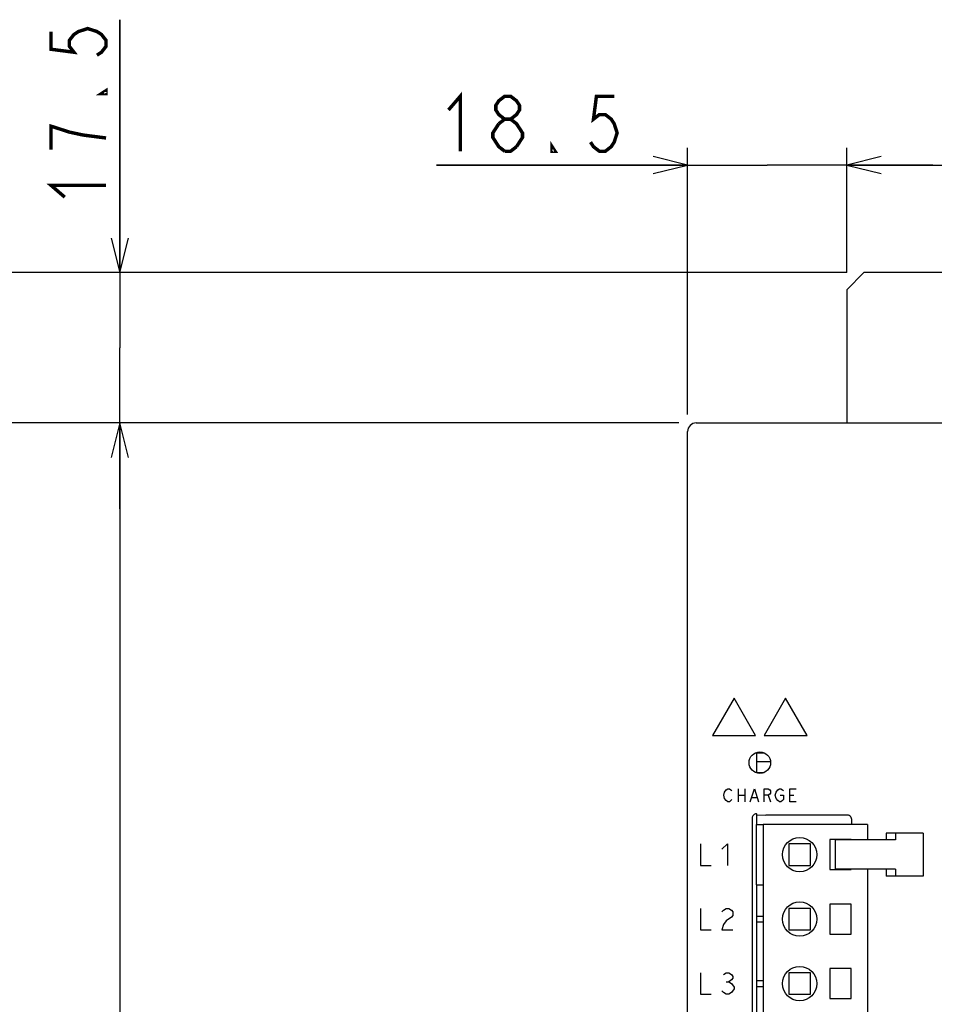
# Model space of a CAD drawing. Extents: x 61 to 816, y 33 to 560.
# Tile 5 of 20: x 332 to 439, y 372 to 487. Entities that reach past the tile are written whole.
import ezdxf

# ---------------------------------------------------------------- set-up
doc = ezdxf.new("R2010")
doc.units = 0
doc.header["$LTSCALE"] = 46.2
doc.layers.get('0').update_dxf_attribs({"linetype": 'CONTINUOUS'})
for name, color, linetype in [('ALL_AXIS', 7, 'CONTINUOUS'), ('ALL_CURVE', 7, 'CONTINUOUS'), ('ALL_DIM', 7, 'CONTINUOUS'), ('ALL_FEATURES', 7, 'CONTINUOUS')]:
    doc.layers.add(name, color=color, linetype=linetype)
doc.dimstyles.get("Standard").update_dxf_attribs({"dimtxt": 2.5, "dimasz": 2.5, "dimexe": 1.25, "dimexo": 0.625, "dimtad": 1, "dimcen": 2.5, "dimazin": 3, "dimtfac": 1, "dimtmove": 0, "dimatfit": 3})

# ---------------------------------------------------------------- blocks, each defined once
blk = doc.blocks.new('_OPEN')
at = {"color": 0, "linetype": 'BYBLOCK'}
for p, q in [((0, 0), (-1, 0.25)), ((-1, -0.25), (0, 0)), ((-1, 0), (0, 0))]:
    blk.add_line(p, q, dxfattribs=at)
blk = doc.blocks.new('*D4')
at = {"layer": 'ALL_DIM', "color": 2, "linetype": 'CONTINUOUS'}
for p, q in [((409, 440), (342, 440)), ((344, 440), (344, 360)), ((344, 280), (344, 360)), ((408.45, 280), (342, 280))]:
    blk.add_line(p, q, dxfattribs=at)
at = {"layer": 'ALL_DIM', "color": 2, "linetype": 'CONTINUOUS', "xscale": 4, "yscale": 4, "zscale": 4}
for p, rotation in [((344, 440), 90), ((344, 280), 270)]:
    blk.add_blockref('_OPEN', p, dxfattribs=dict(at, rotation=rotation))
blk = doc.blocks.new('*D9')
at = {"layer": 'ALL_DIM', "color": 2, "linetype": 'CONTINUOUS'}
for p, q in [((409, 440), (328, 440)), ((330, 440), (330, 356)), ((330, 272), (330, 356)), ((417.54, 272), (328, 272))]:
    blk.add_line(p, q, dxfattribs=at)
at = {"layer": 'ALL_DIM', "color": 2, "linetype": 'CONTINUOUS', "xscale": 4, "yscale": 4, "zscale": 4}
for p, rotation in [((330, 440), 90), ((330, 272), 270)]:
    blk.add_blockref('_OPEN', p, dxfattribs=dict(at, rotation=rotation))
blk = doc.blocks.new('*D10')
at = {"layer": 'ALL_DIM', "color": 2, "linetype": 'CONTINUOUS'}
for p, q in [((428.5, 457.5), (314, 457.5)), ((316, 457.5), (316, 360)), ((316, 262.5), (316, 360)), ((428.5, 262.5), (314, 262.5))]:
    blk.add_line(p, q, dxfattribs=at)
at = {"layer": 'ALL_DIM', "color": 2, "linetype": 'CONTINUOUS', "xscale": 4, "yscale": 4, "zscale": 4}
for p, rotation in [((316, 457.5), 90), ((316, 262.5), 270)]:
    blk.add_blockref('_OPEN', p, dxfattribs=dict(at, rotation=rotation))
blk = doc.blocks.new('*D11')
at = {"layer": 'ALL_DIM', "color": 2, "linetype": 'CONTINUOUS'}
for p, q in [((344, 457.5), (344, 486.9)), ((344, 486.9), (344, 448.75)), ((428.5, 457.5), (342, 457.5)), ((344, 430), (344, 448.75)), ((409, 440), (342, 440)), ((344, 440), (344, 430))]:
    blk.add_line(p, q, dxfattribs=at)
at = {"layer": 'ALL_DIM', "color": 2, "linetype": 'CONTINUOUS', "xscale": 4, "yscale": 4, "zscale": 4}
for p, rotation in [((344, 457.5), 270), ((344, 440), 90)]:
    blk.add_blockref('_OPEN', p, dxfattribs=dict(at, rotation=rotation))
blk = doc.blocks.new('*D12')
at = {"layer": 'ALL_DIM', "color": 2, "linetype": 'CONTINUOUS'}
for p, q in [((410, 441), (410, 472)), ((428.5, 457.5), (428.5, 472)), ((410, 470), (380.83, 470)), ((380.83, 470), (419.25, 470)), ((438.5, 470), (419.25, 470)), ((428.5, 470), (438.5, 470))]:
    blk.add_line(p, q, dxfattribs=at)
at = {"layer": 'ALL_DIM', "color": 2, "linetype": 'CONTINUOUS', "xscale": 4, "yscale": 4, "zscale": 4}
blk.add_blockref('_OPEN', (410, 470), dxfattribs=at)
at = {"layer": 'ALL_DIM', "color": 2, "linetype": 'CONTINUOUS', "xscale": 4, "yscale": 4, "zscale": 4, "rotation": 180}
blk.add_blockref('_OPEN', (428.5, 470), dxfattribs=at)
blk = doc.blocks.new('*D13')
at = {"layer": 'ALL_DIM', "color": 2, "linetype": 'CONTINUOUS'}
for p, q in [((428.5, 458.05), (428.5, 472)), ((464.5, 457.52), (464.5, 472)), ((428.5, 470), (446.5, 470)), ((464.5, 470), (446.5, 470))]:
    blk.add_line(p, q, dxfattribs=at)
at = {"layer": 'ALL_DIM', "color": 2, "linetype": 'CONTINUOUS', "xscale": 4, "yscale": 4, "zscale": 4, "rotation": 180}
blk.add_blockref('_OPEN', (428.5, 470), dxfattribs=at)
at = {"layer": 'ALL_DIM', "color": 2, "linetype": 'CONTINUOUS', "xscale": 4, "yscale": 4, "zscale": 4}
blk.add_blockref('_OPEN', (464.5, 470), dxfattribs=at)

msp = doc.modelspace()

# ---------------------------------------------------------------- linework, layer by layer
at = {"color": 7, "linetype": 'CONTINUOUS'}
for p, q in [((418, 401.676), (418, 399.324)), ((418, 401.651), (418.86, 401.651)), ((418, 400.635), (419.632, 400.635)), ((418, 399.365), (418.898, 399.365)), ((418, 394.545), (418, 393.3)), ((418, 386.3), (418, 368))]:
    msp.add_line(p, q, dxfattribs=at)
at = {"layer": 'ALL_AXIS', "color": 7, "linetype": 'CONTINUOUS'}
for p, q in [((418.775, 393.3), (418.775, 311.3)), ((430.925, 393.3), (418.775, 393.3)), ((430.925, 393.3), (430.925, 391.5)), ((421.775, 391.05), (421.775, 388.55)), ((424.275, 391.05), (421.775, 391.05)), ((424.275, 388.55), (424.275, 391.05)), ((426.525, 391.55), (426.525, 388.05)), ((429.025, 391.55), (426.525, 391.55)), ((427.143, 391.5), (427.143, 388.1)), ((433.88, 391.5), (427.143, 391.5)), ((429.025, 391.5), (429.025, 391.55)), ((421.775, 388.55), (424.275, 388.55)), ((426.525, 388.05), (429.025, 388.05)), ((433.88, 388.1), (427.143, 388.1)), ((429.025, 388.05), (429.025, 388.1)), ((430.925, 388.1), (430.925, 311.3)), ((426.525, 384.05), (426.525, 380.55)), ((429.025, 384.05), (426.525, 384.05)), ((429.025, 380.55), (429.025, 384.05)), ((426.525, 380.55), (429.025, 380.55)), ((426.525, 376.55), (426.525, 373.05)), ((429.025, 376.55), (426.525, 376.55)), ((429.025, 373.05), (429.025, 376.55)), ((426.525, 373.05), (429.025, 373.05))]:
    msp.add_line(p, q, dxfattribs=at)
for centre in [(423.025, 389.8), (423.025, 382.3), (423.025, 374.8)]:
    msp.add_circle(centre, 2, dxfattribs=at)
at = {"layer": 'ALL_CURVE', "color": 4, "linetype": 'CONTINUOUS'}
for p, q in [((415.4, 408), (412.9, 403.67)), ((417.9, 403.67), (415.4, 408)), ((421.4, 408), (418.9, 403.67)), ((423.9, 403.67), (421.4, 408)), ((412.9, 403.67), (417.9, 403.67)), ((418.9, 403.67), (423.9, 403.67)), ((414.481, 397.325), (414.669, 397.45)), ((414.669, 397.45), (414.856, 397.45)), ((414.856, 397.45), (415.044, 397.325)), ((415.887, 397.45), (415.887, 395.95)), ((416.637, 397.45), (416.637, 395.95)), ((417.294, 395.95), (417.762, 397.45)), ((417.762, 397.45), (418.231, 395.95)), ((418.887, 395.95), (418.887, 397.45)), ((418.887, 397.45), (419.356, 397.45)), ((419.356, 397.45), (419.544, 397.325)), ((420.481, 397.325), (420.669, 397.45)), ((420.669, 397.45), (420.856, 397.45)), ((420.856, 397.45), (421.044, 397.325)), ((421.887, 395.95), (421.887, 397.45)), ((421.887, 397.45), (422.637, 397.45)), ((414.2, 396.7), (414.294, 397.075)), ((414.294, 396.325), (414.2, 396.7)), ((414.294, 397.075), (414.481, 397.325)), ((414.481, 396.075), (414.294, 396.325)), ((415.044, 397.325), (415.137, 397.2)), ((415.887, 396.7), (416.637, 396.7)), ((417.481, 396.45), (418.044, 396.45)), ((419.356, 396.7), (418.887, 396.7)), ((419.544, 396.825), (419.356, 396.7)), ((419.356, 396.7), (419.637, 395.95)), ((419.544, 397.325), (419.637, 397.2)), ((419.637, 396.95), (419.544, 396.825)), ((419.637, 397.2), (419.637, 396.95)), ((420.2, 396.7), (420.294, 397.075)), ((420.294, 396.325), (420.2, 396.7)), ((420.294, 397.075), (420.481, 397.325)), ((420.481, 396.075), (420.294, 396.325)), ((420.762, 396.7), (421.137, 396.7)), ((421.044, 397.325), (421.137, 397.2)), ((421.137, 396.7), (421.137, 396.2)), ((421.887, 396.7), (422.356, 396.7)), ((414.669, 395.95), (414.481, 396.075)), ((414.856, 395.95), (414.669, 395.95)), ((415.044, 396.075), (414.856, 395.95)), ((415.137, 396.2), (415.044, 396.075)), ((420.669, 395.95), (420.481, 396.075)), ((420.856, 395.95), (420.669, 395.95)), ((421.044, 396.075), (420.856, 395.95)), ((421.137, 396.2), (421.044, 396.075)), ((422.637, 395.95), (421.887, 395.95)), ((411.5, 391.05), (411.5, 388.55)), ((414, 390.425), (414.625, 391.05)), ((414.625, 391.05), (414.625, 388.55)), ((411.5, 388.55), (412.75, 388.55)), ((411.5, 383.55), (411.5, 381.05)), ((414, 383.133), (414.156, 383.342)), ((414.156, 383.342), (414.469, 383.55)), ((414.469, 383.55), (414.781, 383.55)), ((415.094, 382.508), (414.469, 382.092)), ((414.781, 383.55), (415.094, 383.342)), ((415.094, 383.342), (415.25, 383.133)), ((415.25, 382.717), (415.094, 382.508)), ((415.25, 383.133), (415.25, 382.717)), ((414.156, 381.675), (414, 381.05)), ((414.469, 382.092), (414.156, 381.675)), ((411.5, 381.05), (412.75, 381.05)), ((414, 381.05), (415.25, 381.05)), ((411.5, 376.05), (411.5, 373.55)), ((414.156, 375.842), (414.469, 376.05)), ((414.469, 376.05), (414.781, 376.05)), ((414.781, 376.05), (415.094, 375.842)), ((415.094, 375.842), (415.25, 375.633)), ((415.25, 375.633), (415.25, 375.425)), ((414.469, 375.008), (414.781, 375.008)), ((415.094, 375.217), (414.781, 375.008)), ((414.781, 375.008), (415.094, 374.8)), ((415.25, 375.425), (415.094, 375.217)), ((415.094, 374.8), (415.406, 374.383)), ((411.5, 373.55), (412.75, 373.55)), ((414.156, 373.758), (414, 373.967)), ((414.469, 373.55), (414.156, 373.758)), ((414.781, 373.55), (414.469, 373.55)), ((415.094, 373.758), (414.781, 373.55)), ((415.406, 374.175), (415.094, 373.758)), ((415.406, 374.383), (415.406, 374.175))]:
    msp.add_line(p, q, dxfattribs=at)
at = {"layer": 'ALL_DIM', "color": 2, "linetype": 'CONTINUOUS', "const_width": 0.4}
for points in [[(336, 485.527), (336, 483.463), (338.667, 483.118), (338.133, 483.807), (338.133, 484.495), (338.667, 485.183), (339.2, 485.527), (340.267, 485.871), (341.333, 485.527), (341.867, 485.183), (342.4, 484.495), (342.4, 483.807), (341.867, 483.118), (341.333, 482.775)], [(342.4, 478.647), (342.4, 478.303), (341.867, 478.303), (342.4, 478.647)], [(382.204, 476.4), (383.58, 478), (383.58, 471.6)], [(388.74, 475.333), (388.052, 475.867), (387.708, 476.4), (387.708, 476.933), (388.052, 477.467), (388.74, 478), (389.428, 478), (390.116, 477.467), (390.46, 476.933), (390.46, 476.4), (390.116, 475.867), (389.428, 475.333)], [(401.468, 478), (399.404, 478), (399.06, 475.333), (399.748, 475.867), (400.436, 475.867), (401.124, 475.333), (401.468, 474.8), (401.812, 473.733), (401.468, 472.667), (401.124, 472.133), (400.436, 471.6), (399.748, 471.6), (399.06, 472.133), (398.716, 472.667)], [(388.052, 474.8), (388.74, 475.333), (389.428, 475.333), (390.116, 474.8), (390.46, 474.267), (390.804, 473.733), (390.804, 473.2), (390.116, 472.133)], [(338.133, 473.831), (336, 474.519), (336, 471.767)], [(388.74, 471.6), (388.052, 472.133), (387.708, 472.667), (387.364, 473.2), (387.364, 473.733), (388.052, 474.8)], [(342.4, 473.143), (339.733, 473.487), (338.133, 473.831)], [(390.116, 472.133), (389.428, 471.6), (388.74, 471.6)], [(394.588, 471.6), (394.244, 471.6), (394.244, 472.133), (394.588, 471.6)], [(337.6, 466.263), (336, 467.639), (342.4, 467.639)]]:
    msp.add_lwpolyline(points, dxfattribs=at)
at = {"layer": 'ALL_FEATURES', "color": 3, "linetype": 'CONTINUOUS'}
for p, q in [((430.5, 457.5), (428.5, 455.5)), ((462.5, 457.5), (430.5, 457.5)), ((428.5, 455.5), (428.5, 440))]:
    msp.add_line(p, q, dxfattribs=at)
at = {"layer": 'ALL_FEATURES', "color": 7, "linetype": 'CONTINUOUS'}
for p, q in [((411, 440), (479, 440)), ((410, 281), (410, 439)), ((417.5, 394.046), (417.5, 366.65)), ((418, 394.545), (417.902, 394.536)), ((418.061, 394.418), (418, 394.545)), ((418.061, 394.418), (419.079, 394.382)), ((428.582, 394.382), (419.079, 394.382)), ((418, 386.3), (418, 393.3)), ((418, 393.3), (418.775, 393.3)), ((429.082, 393.3), (429.082, 393.882)), ((433.084, 392.3), (433.084, 391.5)), ((437.39, 392.3), (433.084, 392.3)), ((434.154, 392.3), (434.154, 391.5)), ((437.39, 392.3), (437.39, 387.3)), ((434.154, 391.5), (433.88, 391.5)), ((433.084, 388.1), (433.084, 387.3)), ((437.39, 387.3), (433.084, 387.3)), ((434.154, 388.1), (433.88, 388.1)), ((434.154, 388.1), (434.154, 387.3)), ((418, 386.3), (418.775, 386.3)), ((418.775, 382.62), (418, 382.62)), ((421.775, 383.55), (421.775, 381.05)), ((424.275, 383.55), (421.775, 383.55)), ((424.275, 381.05), (424.275, 383.55)), ((418, 381.98), (418.775, 381.98)), ((421.775, 381.05), (424.275, 381.05)), ((421.775, 376.05), (421.775, 373.55)), ((424.275, 376.05), (421.775, 376.05)), ((424.275, 373.55), (424.275, 376.05)), ((418.775, 375.12), (418, 375.12)), ((418, 374.48), (418.775, 374.48)), ((421.775, 373.55), (424.275, 373.55))]:
    msp.add_line(p, q, dxfattribs=at)
for points in [[(417.902, 394.536), (417.809, 394.508), (417.722, 394.461), (417.646, 394.399), (417.584, 394.323), (417.538, 394.237), (417.51, 394.143), (417.5, 394.046)], [(429.082, 393.882), (429.07, 393.992), (429.033, 394.099), (428.973, 394.195), (428.892, 394.274), (428.796, 394.334), (428.691, 394.37), (428.582, 394.382)]]:
    msp.add_lwpolyline(points, dxfattribs=at)
msp.add_circle((418.4, 400.5), 1.25, dxfattribs=at)
msp.add_arc((411, 439), 1, 90, 180, dxfattribs=at)

# ---------------------------------------------------------------- dimensions: what is measured, and where the dimension line sits
at = {"layer": 'ALL_DIM', "color": 2, "linetype": 'CONTINUOUS'}
for base, p1, p2, angle, picture, middle in [((344, 440), (428.5, 457.5), (409, 440), 270, '*D11', (342.4, 464.887)), ((410, 470), (428.5, 457.5), (410, 441), 180, '*D12', (380.828, 471.6)), ((428.5, 470), (464.5, 457.524), (428.5, 458.05), 180, '*D13', (440.996, 471.6)), ((316, 262.5), (428.5, 457.5), (428.5, 262.5), 270, '*D10', (314.4, 351.744)), ((330, 440), (417.541, 272), (409, 440), 90, '*D9', (328.4, 347.744)), ((344, 280), (409, 440), (408.447, 280), 270, '*D4', (342.4, 351.744))]:
    dim = msp.add_linear_dim(base=base, p1=p1, p2=p2, angle=angle, dimstyle='Standard', dxfattribs=at)
    dim.commit()
    dim.dimension.update_dxf_attribs({"geometry": picture, "text_midpoint": middle, "dimtype": 128})

doc.saveas('drawing.dxf')
